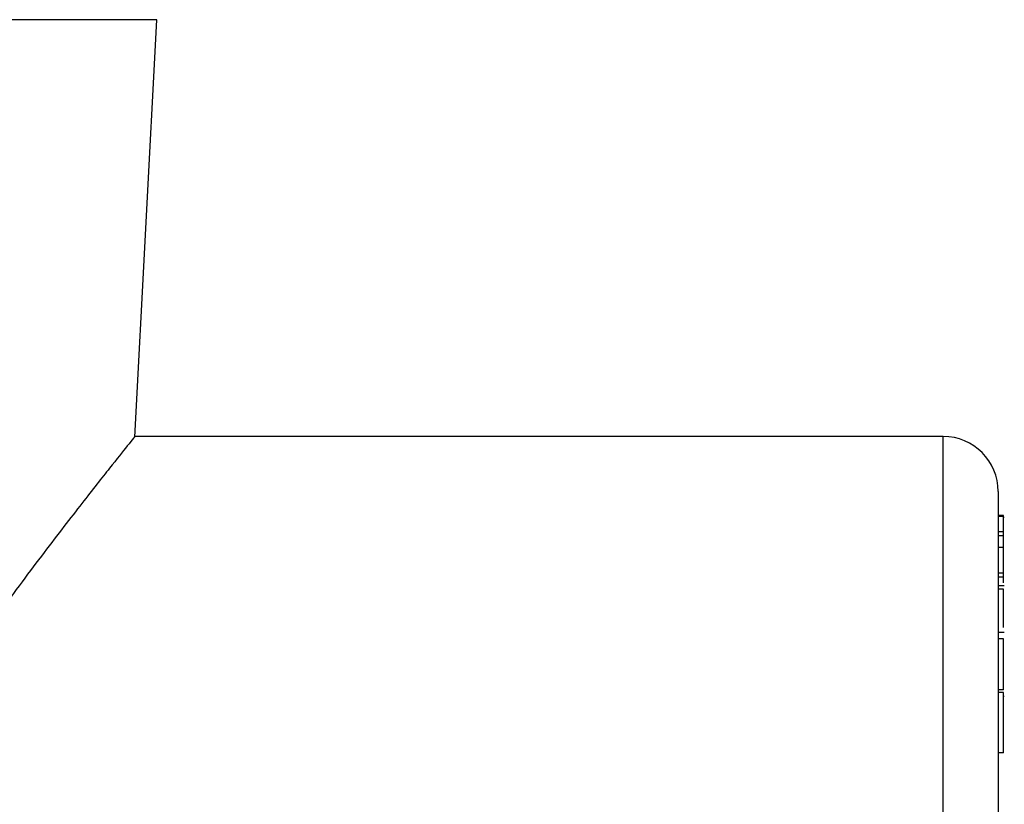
# Model space of a CAD drawing. Header units: millimetres. Extents: x 0 to 420, y 0 to 297.
# Tile 21 of 64: x 115 to 133, y 225 to 239. Entities that reach past the tile are written whole.
import ezdxf

# ---------------------------------------------------------------- set-up
doc = ezdxf.new("R2010")
doc.units = ezdxf.units.MM

msp = doc.modelspace()

# ---------------------------------------------------------------- linework, layer by layer
at = {"color": 7, "linetype": 'Continuous', "lineweight": 25}
for p, q in [((117.41674, 238.87104), (77.79674, 238.87104)), ((117.01672, 231.26574), (117.41674, 238.87104)), ((131.75674, 231.27604), (117.00932, 231.27604)), ((132.75674, 230.27604), (132.75674, 203.12604)), ((132.85674, 229.83638), (132.75674, 229.83638)), ((132.85674, 229.82156), (132.75674, 229.82156)), ((132.85674, 229.82156), (132.85674, 229.83638)), ((132.85674, 229.53655), (132.85674, 229.82156)), ((132.86924, 229.80205), (132.85674, 229.80205)), ((132.85674, 229.53655), (132.75674, 229.53655)), ((132.85674, 229.46563), (132.75674, 229.46563)), ((132.85674, 229.46563), (132.85674, 229.53655)), ((132.85674, 229.25289), (132.85674, 229.46563)), ((132.85674, 229.25289), (132.75674, 229.25289)), ((132.85674, 228.78604), (132.85674, 229.25289)), ((132.85674, 228.78604), (132.75674, 228.78604)), ((132.85674, 228.71472), (132.75674, 228.71472)), ((132.85674, 228.71472), (132.85674, 228.78604)), ((132.85674, 228.61296), (132.85674, 228.71472)), ((132.86924, 228.55477), (132.75674, 228.55477)), ((132.85674, 228.49652), (132.75674, 228.49652)), ((132.86924, 227.70616), (132.75674, 227.70616)), ((132.85674, 227.58997), (132.75674, 227.58997)), ((132.85674, 226.66248), (132.75674, 226.66248)), ((132.85674, 226.61401), (132.75674, 226.61401)), ((132.85674, 225.51064), (132.85674, 226.61401)), ((132.85674, 226.54397), (132.86924, 226.54397)), ((132.85674, 225.51064), (132.75674, 225.51064))]:
    msp.add_line(p, q, dxfattribs=at)
at = {"color": 8, "linetype": 'Continuous', "lineweight": 25}
msp.add_line((131.75674, 202.12604), (131.75674, 231.27604), dxfattribs=at)
at = {"color": 7, "linetype": 'Continuous', "lineweight": 25}
msp.add_arc((131.75674, 230.27604), 1, 0, 90, dxfattribs=at)
for points, knots in [([(117.00931, 231.26613), (117.01192, 231.26938), (117.04989, 231.3167), (116.90739, 231.13943), (116.58462, 230.73518), (116.06498, 230.07615), (115.37838, 229.18648), (114.49846, 228.01078), (113.45456, 226.54142), (112.42495, 224.9883), (111.79792, 223.90151), (111.54956, 223.47104)], [0, 0, 0, 0, 0.00913815, 0.132738, 0.24500651, 0.36008229, 0.48200778, 0.60642504, 0.75277393, 0.90207612, 1, 1, 1, 1]), ([(132.85674, 227.79691), (132.85674, 227.84168), (132.85674, 227.94365), (132.85674, 228.10703), (132.85674, 228.26938), (132.85674, 228.40971), (132.85674, 228.46758), (132.85674, 228.49652)], [0, 0, 0, 0, 0.16374853, 0.37302242, 0.58200393, 0.79099374, 1, 1, 1, 1]), ([(132.85674, 226.66248), (132.85674, 226.68298), (132.85674, 226.72322), (132.85674, 226.78616), (132.85674, 226.84938), (132.85674, 226.91333), (132.85674, 226.97739), (132.85674, 227.04214), (132.85674, 227.10718), (132.85674, 227.17219), (132.85674, 227.23552), (132.85674, 227.29651), (132.85674, 227.35402), (132.85674, 227.4082), (132.85674, 227.45928), (132.85674, 227.50635), (132.85674, 227.55112), (132.85674, 227.57687), (132.85674, 227.58997)], [0, 0, 0, 0, 0.06857766, 0.1346195, 0.19896883, 0.2613458, 0.32325544, 0.38442109, 0.44628839, 0.50904345, 0.57141692, 0.63222692, 0.69231809, 0.75219084, 0.81194189, 0.87297412, 0.93536626, 1, 1, 1, 1])]:
    msp.add_open_spline(points, degree=3, knots=knots, dxfattribs=at)

doc.saveas('drawing.dxf')
